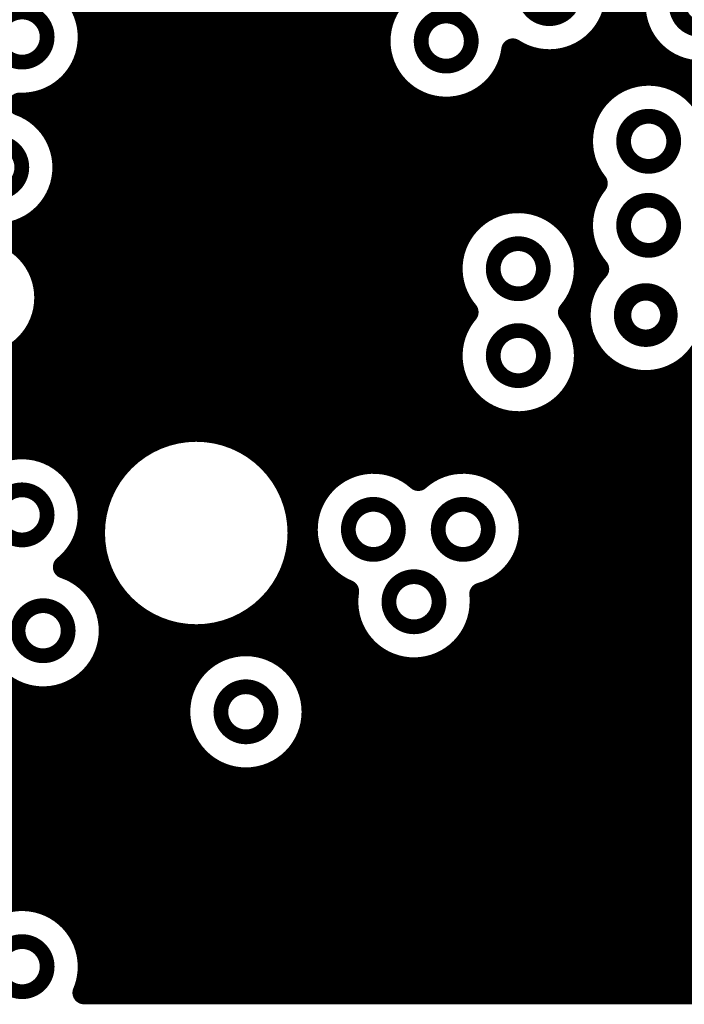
# Model space of a CAD drawing. Extents: x 33 to 97, y 17 to 119.
# Tile 20 of 40: x 87.5 to 93.33, y 64.9 to 73.53. Entities that reach past the tile are written whole.
import ezdxf

# ---------------------------------------------------------------- set-up
doc = ezdxf.new("R2010")
doc.units = 0
doc.layers.add('MIDLAYER1', color=16, linetype='CONTINUOUS')

msp = doc.modelspace()

# ---------------------------------------------------------------- linework, layer by layer
at = {"layer": 'MIDLAYER1', "const_width": 0.2032}
for points in [[(90.424, 69.6244), (90.424, 94.1862)], [(88.265, 69.4763), (88.265, 88.6655)], [(88.392, 69.6484), (88.392, 88.5063)], [(88.519, 69.7602), (88.519, 88.3998)], [(88.646, 69.8374), (88.646, 88.3256)], [(88.773, 69.8891), (88.773, 88.2755)], [(88.9, 69.92), (88.9, 88.2455)], [(89.027, 69.9321), (89.027, 88.2338)], [(89.154, 69.9262), (89.154, 88.2395)], [(89.281, 69.902), (89.281, 87.9929)], [(89.408, 69.8578), (89.408, 87.7698)], [(90.297, 69.5669), (90.297, 87.7997)], [(89.535, 69.7901), (89.535, 87.665)], [(90.17, 69.4636), (90.17, 87.6814)], [(89.662, 69.6918), (89.662, 87.6069)], [(89.789, 69.5457), (89.789, 87.5814)], [(89.916, 69.278), (89.916, 87.5841)], [(90.043, 69.2497), (90.043, 87.6156)], [(92.837, 73.028), (92.837, 79.845)], [(90.551, 69.6496), (90.551, 75.2756)], [(90.678, 73.5233), (90.678, 75.1067)], [(88.138, 68.5745), (88.138, 73.9448)], [(92.71, 72.9705), (92.71, 73.5954)], [(88.0911, 73.533), (90.6812, 73.533)], [(92.6878, 73.533), (92.9017, 73.533)], [(88.1106, 73.406), (90.6537, 73.406)], [(92.6146, 73.406), (92.9459, 73.406)], [(92.583, 72.8672), (92.583, 73.3678)], [(92.964, 73.0532), (92.964, 73.3714)], [(88.1023, 73.279), (90.6543, 73.279)], [(91.821, 71.9356), (91.821, 73.248)], [(92.456, 72.6533), (92.456, 73.2613)], [(92.4828, 73.279), (93.0291, 73.279)], [(88.065, 73.152), (90.6833, 73.152)], [(90.678, 69.6469), (90.678, 73.1679)], [(91.7964, 73.152), (93.1834, 73.152)], [(91.948, 71.9329), (91.948, 73.2061)], [(92.075, 71.9017), (92.075, 73.1764)], [(92.202, 71.8366), (92.202, 73.1751)], [(92.329, 71.7203), (92.329, 73.2019)], [(93.091, 73.0505), (93.091, 73.2171)], [(93.218, 73.0193), (93.218, 73.1339)], [(88.011, 69.5182), (88.011, 73.052)], [(93.345, 72.9542), (93.345, 73.0897)], [(87.9918, 73.025), (90.7454, 73.025)], [(91.694, 71.9104), (91.694, 72.9701)], [(91.7343, 73.025), (92.8279, 73.025)], [(93.2017, 73.025), (97.2059, 73.025)], [(87.86, 72.898), (90.8565, 72.898)], [(87.884, 72.3146), (87.884, 72.9157)], [(90.805, 69.6157), (90.805, 72.9479)], [(91.6232, 72.898), (92.6138, 72.898)], [(93.4157, 72.898), (97.2059, 72.898)], [(87.757, 72.6093), (87.757, 72.8403)], [(90.932, 69.5506), (90.932, 72.8431)], [(91.44, 71.7496), (91.44, 72.7913)], [(91.567, 71.8529), (91.567, 72.8555)], [(87.5502, 72.771), (91.1091, 72.771)], [(91.059, 69.5506), (91.059, 72.7847)], [(91.186, 69.6157), (91.186, 72.7588)], [(91.313, 71.5357), (91.313, 72.7609)], [(91.3706, 72.771), (92.5105, 72.771)], [(87.7265, 72.644), (92.453, 72.644)], [(87.8186, 72.517), (92.4277, 72.517)], [(87.869, 72.39), (92.4304, 72.39)], [(92.456, 71.9167), (92.456, 72.279)], [(87.8885, 72.263), (92.4616, 72.263)], [(87.8802, 72.136), (92.5267, 72.136)], [(87.884, 69.6544), (87.884, 72.1605)], [(87.8429, 72.009), (92.496, 72.009)], [(87.757, 69.7299), (87.757, 71.8658)], [(87.7697, 71.882), (91.6214, 71.882)], [(92.1222, 71.882), (92.4456, 71.882)], [(87.638, 71.755), (91.4451, 71.755)], [(92.2985, 71.755), (92.426, 71.755)], [(87.503, 71.5594), (87.503, 71.6844)], [(87.63, 71.4232), (87.63, 71.7495)], [(87.3913, 71.628), (91.353, 71.628)], [(87.5676, 71.501), (91.3026, 71.501)], [(92.456, 71.4256), (92.456, 71.5424)], [(87.6597, 71.374), (91.283, 71.374)], [(92.4605, 71.374), (92.5449, 71.374)], [(87.7101, 71.247), (91.2913, 71.247)], [(92.456, 71.1805), (92.456, 71.2715)], [(91.313, 70.7737), (91.313, 71.1614)], [(87.7296, 71.12), (91.3286, 71.12)], [(87.7213, 70.993), (91.4019, 70.993)], [(87.684, 70.866), (91.353, 70.866)], [(87.6108, 70.739), (91.3026, 70.739)], [(87.63, 69.7689), (87.63, 70.766)], [(87.503, 69.7786), (87.503, 70.6297)], [(87.479, 70.612), (91.283, 70.612)], [(79.4622, 70.485), (91.2913, 70.485)], [(92.4522, 70.485), (92.6256, 70.485)], [(92.456, 64.9985), (92.456, 70.5095)], [(92.583, 64.9985), (92.583, 70.5225)], [(93.345, 64.9985), (93.345, 70.4787)], [(93.3531, 70.485), (97.2058, 70.485)], [(91.313, 69.6469), (91.313, 70.3994)], [(92.71, 64.9985), (92.71, 70.4291)], [(92.837, 64.9985), (92.837, 70.3782)], [(93.218, 64.9985), (93.218, 70.4045)], [(79.4159, 70.358), (91.3286, 70.358)], [(92.4149, 70.358), (92.9821, 70.358)], [(92.964, 64.9985), (92.964, 70.3585)], [(92.9967, 70.358), (97.2058, 70.358)], [(93.091, 64.9985), (93.091, 70.3669)], [(84.363, 70.231), (91.4019, 70.231)], [(92.329, 64.9985), (92.329, 70.2148)], [(92.3417, 70.231), (97.2058, 70.231)], [(91.44, 69.6496), (91.44, 70.1855)], [(84.5444, 70.104), (91.5336, 70.104)], [(91.567, 69.6244), (91.567, 70.0822)], [(91.694, 69.5669), (91.694, 70.0247)], [(92.075, 64.9985), (92.075, 70.0334)], [(92.202, 64.9985), (92.202, 70.0985)], [(92.21, 70.104), (97.2058, 70.104)], [(84.6378, 69.977), (97.2058, 69.977)], [(91.821, 69.4635), (91.821, 69.9995)], [(91.948, 69.2496), (91.948, 70.0022)], [(84.6887, 69.85), (88.6724, 69.85)], [(89.4254, 69.85), (97.2058, 69.85)], [(87.7723, 69.723), (88.4712, 69.723)], [(89.6266, 69.723), (97.2058, 69.723)], [(87.9486, 69.596), (88.3464, 69.596)], [(89.7513, 69.596), (90.3514, 69.596)], [(90.8522, 69.596), (91.1388, 69.596)], [(91.6396, 69.596), (97.2058, 69.596)], [(88.0407, 69.469), (88.2609, 69.469)], [(89.8369, 69.469), (90.1751, 69.469)], [(91.8159, 69.469), (97.2058, 69.469)], [(88.0911, 69.342), (88.2026, 69.342)], [(89.8951, 69.342), (90.083, 69.342)], [(91.908, 69.342), (97.2058, 69.342)], [(89.9315, 69.215), (90.0326, 69.215)], [(91.9584, 69.215), (97.2058, 69.215)], [(91.9779, 69.088), (97.2058, 69.088)], [(88.065, 68.961), (88.1498, 68.961)], [(91.9696, 68.961), (97.2058, 68.961)], [(87.9918, 68.834), (88.1688, 68.834)], [(88.011, 68.6779), (88.011, 68.861)], [(89.9289, 68.834), (90.0586, 68.834)], [(90.043, 67.6494), (90.043, 68.8754)], [(91.9323, 68.834), (97.2058, 68.834)], [(91.948, 64.9985), (91.948, 68.8755)], [(89.916, 67.8633), (89.916, 68.7832)], [(87.9566, 68.707), (88.2072, 68.707)], [(89.8905, 68.707), (90.1319, 68.707)], [(90.17, 64.9985), (90.17, 68.6615)], [(91.821, 64.9985), (91.821, 68.6616)], [(91.8591, 68.707), (97.2058, 68.707)], [(88.1329, 68.58), (88.2678, 68.58)], [(88.265, 68.3606), (88.265, 68.5849)], [(89.8299, 68.58), (90.2636, 68.58)], [(90.297, 64.9985), (90.297, 68.5582)], [(91.694, 64.9985), (91.694, 68.5582)], [(91.7274, 68.58), (97.2058, 68.58)], [(89.789, 67.9667), (89.789, 68.5155)], [(91.567, 64.9985), (91.567, 68.5007)], [(88.225, 68.453), (88.3564, 68.453)], [(88.392, 64.9985), (88.392, 68.4129)], [(89.7413, 68.453), (90.3686, 68.453)], [(91.5461, 68.453), (97.2058, 68.453)], [(88.2754, 68.326), (88.4862, 68.326)], [(88.519, 64.9985), (88.519, 68.301)], [(89.6116, 68.326), (90.3769, 68.326)], [(89.662, 68.0242), (89.662, 68.3694)], [(91.5378, 68.326), (97.2058, 68.326)], [(88.646, 64.9985), (88.646, 68.2239)], [(89.535, 68.0494), (89.535, 68.2712)], [(88.2949, 68.199), (88.7003, 68.199)], [(88.773, 64.9985), (88.773, 68.1721)], [(88.9, 67.5397), (88.9, 68.1413)], [(89.027, 67.8342), (89.027, 68.1292)], [(89.154, 67.9504), (89.154, 68.1351)], [(89.281, 68.0155), (89.281, 68.1593)], [(89.3974, 68.199), (90.4142, 68.199)], [(89.408, 68.0467), (89.408, 68.2035)], [(90.424, 64.9985), (90.424, 68.177)], [(91.5005, 68.199), (97.2058, 68.199)], [(88.2866, 68.072), (90.4875, 68.072)], [(91.4273, 68.072), (97.2058, 68.072)], [(91.44, 64.9985), (91.44, 68.0894)], [(88.265, 64.9985), (88.265, 67.9865)], [(90.551, 64.9985), (90.551, 68.0008)], [(91.313, 64.9985), (91.313, 67.9577)], [(88.2493, 67.945), (89.1461, 67.945)], [(89.8223, 67.945), (90.6192, 67.945)], [(90.678, 64.9985), (90.678, 67.9087)], [(91.186, 64.9985), (91.186, 67.8844)], [(91.2956, 67.945), (97.2058, 67.945)], [(88.1761, 67.818), (89.0143, 67.818)], [(89.954, 67.818), (97.2058, 67.818)], [(90.805, 64.9985), (90.805, 67.8583)], [(90.932, 64.9985), (90.932, 67.8388)], [(91.059, 64.9985), (91.059, 67.8471)], [(88.138, 64.9985), (88.138, 67.7726)], [(87.503, 65.8162), (87.503, 67.6204)], [(87.884, 65.692), (87.884, 67.6117)], [(88.011, 65.5558), (88.011, 67.6692)], [(88.0444, 67.691), (88.9411, 67.691)], [(90.0273, 67.691), (97.2058, 67.691)], [(78.6689, 67.564), (88.9037, 67.564)], [(87.63, 65.8064), (87.63, 67.5892)], [(87.757, 65.7675), (87.757, 67.5865)], [(90.0646, 67.564), (97.2058, 67.564)], [(78.7198, 67.437), (88.8954, 67.437)], [(90.0729, 67.437), (97.2058, 67.437)], [(88.9, 64.9985), (88.9, 67.385)], [(78.7394, 67.31), (88.9149, 67.31)], [(90.043, 64.9985), (90.043, 67.2753)], [(90.0534, 67.31), (97.2058, 67.31)], [(84.1324, 67.183), (88.9653, 67.183)], [(90.003, 67.183), (97.2058, 67.183)], [(89.027, 64.9985), (89.027, 67.0906)], [(84.3494, 67.056), (89.0574, 67.056)], [(89.9109, 67.056), (97.2058, 67.056)], [(89.916, 64.9985), (89.916, 67.0614)], [(84.4498, 66.929), (89.2336, 66.929)], [(89.154, 64.9985), (89.154, 66.9743)], [(89.7347, 66.929), (97.2058, 66.929)], [(89.789, 64.9985), (89.789, 66.958)], [(89.281, 64.9985), (89.281, 66.9092)], [(89.408, 64.9985), (89.408, 66.878)], [(89.535, 64.9985), (89.535, 66.8753)], [(89.662, 64.9985), (89.662, 66.9005)], [(84.5035, 66.802), (97.2058, 66.802)], [(84.5241, 66.675), (97.2058, 66.675)], [(84.5153, 66.548), (97.2058, 66.548)], [(84.4758, 66.421), (97.2058, 66.421)], [(84.3969, 66.294), (97.2058, 66.294)], [(84.2476, 66.167), (97.2058, 66.167)], [(83.9257, 66.04), (97.2058, 66.04)], [(84.0374, 65.913), (97.2058, 65.913)], [(87.7089, 65.786), (97.2058, 65.786)], [(87.9228, 65.659), (97.2058, 65.659)], [(88.0262, 65.532), (97.2058, 65.532)], [(88.0837, 65.405), (97.2058, 65.405)], [(88.1089, 65.278), (97.2058, 65.278)], [(88.1062, 65.151), (97.2058, 65.151)], [(88.075, 65.024), (97.2058, 65.024)], [(88.065, 64.9985), (97.2058, 64.9985)]]:
    msp.add_lwpolyline(points, dxfattribs=at)
at = {"layer": 'MIDLAYER1'}
for points, const_width in [([(94.0562, 73.66, 1), (92.8878, 73.66, 1)], 0.2032), ([(91.9249, 73.7616, 1), (92.3644, 73.7616, 1)], 0.1295), ([(93.2688, 73.66, 1), (93.6752, 73.66, 1)], 0.1524), ([(92.6592, 73.5954, 1), (92.7608, 73.5954, 1)], 0.1016), ([(87.3021, 73.3806, 1), (87.7416, 73.3806, 1)], 0.1295), ([(88.0403, 73.533, 1), (88.1419, 73.533, 1)], 0.1016), ([(90.6272, 73.5233, 1), (90.7288, 73.5233, 1)], 0.1016), ([(90.6304, 73.533, 1), (90.732, 73.533, 1)], 0.1016), ([(91.0201, 73.3456, 1), (91.4596, 73.3456, 1)], 0.1295), ([(92.637, 73.533, 1), (92.7386, 73.533, 1)], 0.1016), ([(92.8509, 73.533, 1), (92.9525, 73.533, 1)], 0.1016), ([(88.0598, 73.406, 1), (88.1614, 73.406, 1)], 0.1016), ([(90.6029, 73.406, 1), (90.7045, 73.406, 1)], 0.1016), ([(92.5638, 73.406, 1), (92.6654, 73.406, 1)], 0.1016), ([(92.8951, 73.406, 1), (92.9967, 73.406, 1)], 0.1016), ([(88.0603, 73.3806, 1), (88.1619, 73.3806, 1)], 0.1016), ([(88.0603, 73.3806, 1), (88.1619, 73.3806, 1)], 0.1016), ([(92.5322, 73.3678, 1), (92.6338, 73.3678, 1)], 0.1016), ([(92.9132, 73.3714, 1), (93.0148, 73.3714, 1)], 0.1016), ([(88.0515, 73.279, 1), (88.1531, 73.279, 1)], 0.1016), ([(90.6035, 73.279, 1), (90.7051, 73.279, 1)], 0.1016), ([(91.7702, 73.248, 1), (91.8718, 73.248, 1)], 0.1016), ([(91.7731, 73.2672, 1), (91.8747, 73.2672, 1)], 0.1016), ([(91.7731, 73.2672, 1), (91.8747, 73.2672, 1)], 0.1016), ([(92.4052, 73.2613, 1), (92.5068, 73.2613, 1)], 0.1016), ([(92.432, 73.279, 1), (92.5336, 73.279, 1)], 0.1016), ([(92.9783, 73.279, 1), (93.0799, 73.279, 1)], 0.1016), ([(88.0142, 73.152, 1), (88.1158, 73.152, 1)], 0.1016), ([(90.6272, 73.1679, 1), (90.7288, 73.1679, 1)], 0.1016), ([(90.6325, 73.152, 1), (90.7341, 73.152, 1)], 0.1016), ([(91.7456, 73.152, 1), (91.8472, 73.152, 1)], 0.1016), ([(91.8972, 73.2061, 1), (91.9988, 73.2061, 1)], 0.1016), ([(92.0242, 73.1764, 1), (92.1258, 73.1764, 1)], 0.1016), ([(92.1512, 73.1751, 1), (92.2528, 73.1751, 1)], 0.1016), ([(92.2782, 73.2019, 1), (92.3798, 73.2019, 1)], 0.1016), ([(93.0402, 73.2171, 1), (93.1418, 73.2171, 1)], 0.1016), ([(93.1326, 73.152, 1), (93.2342, 73.152, 1)], 0.1016), ([(93.1672, 73.1339, 1), (93.2688, 73.1339, 1)], 0.1016), ([(87.9602, 73.052, 1), (88.0618, 73.052, 1)], 0.1016), ([(92.9132, 73.0532, 1), (93.0148, 73.0532, 1)], 0.1016), ([(93.0402, 73.0505, 1), (93.1418, 73.0505, 1)], 0.1016), ([(93.2942, 73.0897, 1), (93.3958, 73.0897, 1)], 0.1016), ([(87.941, 73.025, 1), (88.0426, 73.025, 1)], 0.1016), ([(90.6946, 73.025, 1), (90.7962, 73.025, 1)], 0.1016), ([(91.6432, 72.9701, 1), (91.7448, 72.9701, 1)], 0.1016), ([(91.6835, 73.025, 1), (91.7851, 73.025, 1)], 0.1016), ([(92.6592, 72.9705, 1), (92.7608, 72.9705, 1)], 0.1016), ([(92.7771, 73.025, 1), (92.8787, 73.025, 1)], 0.1016), ([(92.7862, 73.028, 1), (92.8878, 73.028, 1)], 0.1016), ([(93.1509, 73.025, 1), (93.2525, 73.025, 1)], 0.1016), ([(93.1672, 73.0193, 1), (93.2688, 73.0193, 1)], 0.1016), ([(87.8092, 72.898, 1), (87.9108, 72.898, 1)], 0.1016), ([(87.8332, 72.9157, 1), (87.9348, 72.9157, 1)], 0.1016), ([(90.7542, 72.9479, 1), (90.8558, 72.9479, 1)], 0.1016), ([(90.8057, 72.898, 1), (90.9073, 72.898, 1)], 0.1016), ([(91.5724, 72.898, 1), (91.674, 72.898, 1)], 0.1016), ([(92.563, 72.898, 1), (92.6646, 72.898, 1)], 0.1016), ([(93.2942, 72.9542, 1), (93.3958, 72.9542, 1)], 0.1016), ([(93.3649, 72.898, 1), (93.4665, 72.898, 1)], 0.1016), ([(87.4494, 72.7917, 1), (87.551, 72.7917, 1)], 0.1016), ([(87.4494, 72.7917, 1), (87.551, 72.7917, 1)], 0.1016), ([(87.7062, 72.8403, 1), (87.8078, 72.8403, 1)], 0.1016), ([(90.8812, 72.8431, 1), (90.9828, 72.8431, 1)], 0.1016), ([(91.3892, 72.7913, 1), (91.4908, 72.7913, 1)], 0.1016), ([(91.5162, 72.8555, 1), (91.6178, 72.8555, 1)], 0.1016), ([(92.5322, 72.8672, 1), (92.6338, 72.8672, 1)], 0.1016), ([(87.4994, 72.771, 1), (87.601, 72.771, 1)], 0.1016), ([(91.0082, 72.7847, 1), (91.1098, 72.7847, 1)], 0.1016), ([(91.0583, 72.771, 1), (91.1599, 72.771, 1)], 0.1016), ([(91.1352, 72.7588, 1), (91.2368, 72.7588, 1)], 0.1016), ([(91.2622, 72.7609, 1), (91.3638, 72.7609, 1)], 0.1016), ([(91.3198, 72.771, 1), (91.4214, 72.771, 1)], 0.1016), ([(92.4597, 72.771, 1), (92.5613, 72.771, 1)], 0.1016), ([(87.6757, 72.644, 1), (87.7773, 72.644, 1)], 0.1016), ([(92.4022, 72.644, 1), (92.5038, 72.644, 1)], 0.1016), ([(92.4052, 72.6533, 1), (92.5068, 72.6533, 1)], 0.1016), ([(92.7951, 72.4662, 1), (93.2345, 72.4662, 1)], 0.1295), ([(87.7062, 72.6093, 1), (87.8078, 72.6093, 1)], 0.1016), ([(87.7678, 72.517, 1), (87.8694, 72.517, 1)], 0.1016), ([(92.3769, 72.517, 1), (92.4785, 72.517, 1)], 0.1016), ([(87.0801, 72.2376, 1), (87.5195, 72.2376, 1)], 0.1295), ([(87.8182, 72.39, 1), (87.9198, 72.39, 1)], 0.1016), ([(92.3796, 72.39, 1), (92.4812, 72.39, 1)], 0.1016), ([(87.8332, 72.3146, 1), (87.9348, 72.3146, 1)], 0.1016), ([(92.4052, 72.279, 1), (92.5068, 72.279, 1)], 0.1016), ([(87.8377, 72.263, 1), (87.9393, 72.263, 1)], 0.1016), ([(87.8383, 72.2376, 1), (87.9399, 72.2376, 1)], 0.1016), ([(87.8383, 72.2376, 1), (87.9399, 72.2376, 1)], 0.1016), ([(92.4108, 72.263, 1), (92.5124, 72.263, 1)], 0.1016), ([(87.8294, 72.136, 1), (87.931, 72.136, 1)], 0.1016), ([(87.8332, 72.1605, 1), (87.9348, 72.1605, 1)], 0.1016), ([(92.4759, 72.136, 1), (92.5775, 72.136, 1)], 0.1016), ([(92.504, 72.0979, 1), (92.6056, 72.0979, 1)], 0.1016), ([(92.504, 72.0979, 1), (92.6056, 72.0979, 1)], 0.1016), ([(87.7921, 72.009, 1), (87.8937, 72.009, 1)], 0.1016), ([(91.7702, 71.9356, 1), (91.8718, 71.9356, 1)], 0.1016), ([(91.8972, 71.9329, 1), (91.9988, 71.9329, 1)], 0.1016), ([(92.4452, 72.009, 1), (92.5468, 72.009, 1)], 0.1016), ([(87.7062, 71.8658, 1), (87.8078, 71.8658, 1)], 0.1016), ([(87.7189, 71.882, 1), (87.8205, 71.882, 1)], 0.1016), ([(91.5162, 71.8529, 1), (91.6178, 71.8529, 1)], 0.1016), ([(91.5706, 71.882, 1), (91.6722, 71.882, 1)], 0.1016), ([(91.6432, 71.9104, 1), (91.7448, 71.9104, 1)], 0.1016), ([(92.0242, 71.9017, 1), (92.1258, 71.9017, 1)], 0.1016), ([(92.0714, 71.882, 1), (92.173, 71.882, 1)], 0.1016), ([(92.3948, 71.882, 1), (92.4964, 71.882, 1)], 0.1016), ([(92.4052, 71.9167, 1), (92.5068, 71.9167, 1)], 0.1016), ([(92.7951, 71.7296, 1), (93.2345, 71.7296, 1)], 0.1295), ([(87.5872, 71.755, 1), (87.6888, 71.755, 1)], 0.1016), ([(91.3943, 71.755, 1), (91.4959, 71.755, 1)], 0.1016), ([(92.1512, 71.8366, 1), (92.2528, 71.8366, 1)], 0.1016), ([(92.2477, 71.755, 1), (92.3493, 71.755, 1)], 0.1016), ([(92.3752, 71.755, 1), (92.4768, 71.755, 1)], 0.1016), ([(87.4522, 71.6844, 1), (87.5538, 71.6844, 1)], 0.1016), ([(87.5792, 71.7495, 1), (87.6808, 71.7495, 1)], 0.1016), ([(91.3892, 71.7496, 1), (91.4908, 71.7496, 1)], 0.1016), ([(92.2782, 71.7203, 1), (92.3798, 71.7203, 1)], 0.1016), ([(91.3022, 71.628, 1), (91.4038, 71.628, 1)], 0.1016), ([(87.4522, 71.5594, 1), (87.5538, 71.5594, 1)], 0.1016), ([(87.5168, 71.501, 1), (87.6184, 71.501, 1)], 0.1016), ([(91.2518, 71.501, 1), (91.3534, 71.501, 1)], 0.1016), ([(91.2622, 71.5357, 1), (91.3638, 71.5357, 1)], 0.1016), ([(91.6521, 71.3486, 1), (92.0915, 71.3486, 1)], 0.1295), ([(92.4052, 71.5424, 1), (92.5068, 71.5424, 1)], 0.1016), ([(87.5792, 71.4232, 1), (87.6808, 71.4232, 1)], 0.1016), ([(92.4052, 71.4256, 1), (92.5068, 71.4256, 1)], 0.1016), ([(87.6089, 71.374, 1), (87.7105, 71.374, 1)], 0.1016), ([(91.2322, 71.374, 1), (91.3338, 71.374, 1)], 0.1016), ([(92.4097, 71.374, 1), (92.5113, 71.374, 1)], 0.1016), ([(92.4103, 71.3486, 1), (92.5119, 71.3486, 1)], 0.1016), ([(92.4103, 71.3486, 1), (92.5119, 71.3486, 1)], 0.1016), ([(92.4941, 71.374, 1), (92.5957, 71.374, 1)], 0.1016), ([(92.5165, 71.3461, 1), (92.6181, 71.3461, 1)], 0.1016), ([(92.5165, 71.3461, 1), (92.6181, 71.3461, 1)], 0.1016), ([(87.6593, 71.247, 1), (87.7609, 71.247, 1)], 0.1016), ([(91.2405, 71.247, 1), (91.3421, 71.247, 1)], 0.1016), ([(92.4052, 71.2715, 1), (92.5068, 71.2715, 1)], 0.1016), ([(91.2622, 71.1614, 1), (91.3638, 71.1614, 1)], 0.1016), ([(92.4052, 71.1805, 1), (92.5068, 71.1805, 1)], 0.1016), ([(87.6788, 71.12, 1), (87.7804, 71.12, 1)], 0.1016), ([(87.6793, 71.0946, 1), (87.7809, 71.0946, 1)], 0.1016), ([(87.6793, 71.0946, 1), (87.7809, 71.0946, 1)], 0.1016), ([(91.2778, 71.12, 1), (91.3794, 71.12, 1)], 0.1016), ([(92.7862, 70.9422, 1), (93.1926, 70.9422, 1)], 0.1524), ([(87.6705, 70.993, 1), (87.7721, 70.993, 1)], 0.1016), ([(91.3511, 70.993, 1), (91.4527, 70.993, 1)], 0.1016), ([(91.3714, 70.9676, 1), (91.473, 70.9676, 1)], 0.1016), ([(91.3714, 70.9676, 1), (91.473, 70.9676, 1)], 0.1016), ([(92.2705, 70.9676, 1), (92.3721, 70.9676, 1)], 0.1016), ([(92.2705, 70.9676, 1), (92.3721, 70.9676, 1)], 0.1016), ([(87.6332, 70.866, 1), (87.7348, 70.866, 1)], 0.1016), ([(91.3022, 70.866, 1), (91.4038, 70.866, 1)], 0.1016), ([(87.56, 70.739, 1), (87.6616, 70.739, 1)], 0.1016), ([(87.5792, 70.766, 1), (87.6808, 70.766, 1)], 0.1016), ([(91.2518, 70.739, 1), (91.3534, 70.739, 1)], 0.1016), ([(91.2622, 70.7737, 1), (91.3638, 70.7737, 1)], 0.1016), ([(91.6521, 70.5866, 1), (92.0915, 70.5866, 1)], 0.1295), ([(92.3762, 70.7841, 1), (92.4778, 70.7841, 1)], 0.1016), ([(92.3762, 70.7841, 1), (92.4778, 70.7841, 1)], 0.1016), ([(92.3882, 70.7462, 1), (92.4898, 70.7462, 1)], 0.1016), ([(92.3882, 70.7462, 1), (92.4898, 70.7462, 1)], 0.1016), ([(87.4522, 70.6297, 1), (87.5538, 70.6297, 1)], 0.1016), ([(87.4282, 70.612, 1), (87.5298, 70.612, 1)], 0.1016), ([(91.2322, 70.612, 1), (91.3338, 70.612, 1)], 0.1016), ([(92.4103, 70.5866, 1), (92.5119, 70.5866, 1)], 0.1016), ([(92.4103, 70.5866, 1), (92.5119, 70.5866, 1)], 0.1016), ([(91.2405, 70.485, 1), (91.3421, 70.485, 1)], 0.1016), ([(92.4014, 70.485, 1), (92.503, 70.485, 1)], 0.1016), ([(92.4052, 70.5095, 1), (92.5068, 70.5095, 1)], 0.1016), ([(92.5322, 70.5225, 1), (92.6338, 70.5225, 1)], 0.1016), ([(92.5748, 70.485, 1), (92.6764, 70.485, 1)], 0.1016), ([(93.2942, 70.4787, 1), (93.3958, 70.4787, 1)], 0.1016), ([(93.3023, 70.485, 1), (93.4039, 70.485, 1)], 0.1016), ([(91.2622, 70.3994, 1), (91.3638, 70.3994, 1)], 0.1016), ([(92.6592, 70.4291, 1), (92.7608, 70.4291, 1)], 0.1016), ([(92.7862, 70.3782, 1), (92.8878, 70.3782, 1)], 0.1016), ([(93.1672, 70.4045, 1), (93.2688, 70.4045, 1)], 0.1016), ([(91.2778, 70.358, 1), (91.3794, 70.358, 1)], 0.1016), ([(92.3641, 70.358, 1), (92.4657, 70.358, 1)], 0.1016), ([(92.9132, 70.3585, 1), (93.0148, 70.3585, 1)], 0.1016), ([(92.9313, 70.358, 1), (93.0329, 70.358, 1)], 0.1016), ([(92.9459, 70.358, 1), (93.0475, 70.358, 1)], 0.1016), ([(93.0402, 70.3669, 1), (93.1418, 70.3669, 1)], 0.1016), ([(91.3511, 70.231, 1), (91.4527, 70.231, 1)], 0.1016), ([(92.2782, 70.2148, 1), (92.3798, 70.2148, 1)], 0.1016), ([(92.2909, 70.231, 1), (92.3925, 70.231, 1)], 0.1016), ([(91.3892, 70.1855, 1), (91.4908, 70.1855, 1)], 0.1016), ([(91.4828, 70.104, 1), (91.5844, 70.104, 1)], 0.1016), ([(91.5162, 70.0822, 1), (91.6178, 70.0822, 1)], 0.1016), ([(91.6432, 70.0247, 1), (91.7448, 70.0247, 1)], 0.1016), ([(92.0242, 70.0334, 1), (92.1258, 70.0334, 1)], 0.1016), ([(92.1512, 70.0985, 1), (92.2528, 70.0985, 1)], 0.1016), ([(92.1592, 70.104, 1), (92.2608, 70.104, 1)], 0.1016), ([(91.7702, 69.9995, 1), (91.8718, 69.9995, 1)], 0.1016), ([(91.8972, 70.0022, 1), (91.9988, 70.0022, 1)], 0.1016), ([(89.9506, 69.0306, 1), (88.1471, 69.0306, 1)], 0.2032), ([(88.7222, 69.8891, 1), (88.8238, 69.8891, 1)], 0.1016), ([(88.8492, 69.92, 1), (88.9508, 69.92, 1)], 0.1016), ([(88.9762, 69.9321, 1), (89.0778, 69.9321, 1)], 0.1016), ([(89.1032, 69.9262, 1), (89.2048, 69.9262, 1)], 0.1016), ([(89.2302, 69.902, 1), (89.3318, 69.902, 1)], 0.1016), ([(89.3572, 69.8578, 1), (89.4588, 69.8578, 1)], 0.1016), ([(87.4522, 69.7786, 1), (87.5538, 69.7786, 1)], 0.1016), ([(87.5792, 69.7689, 1), (87.6808, 69.7689, 1)], 0.1016), ([(88.5952, 69.8374, 1), (88.6968, 69.8374, 1)], 0.1016), ([(88.6216, 69.85, 1), (88.7232, 69.85, 1)], 0.1016), ([(89.3746, 69.85, 1), (89.4762, 69.85, 1)], 0.1016), ([(89.4842, 69.7901, 1), (89.5858, 69.7901, 1)], 0.1016), ([(87.7062, 69.7299, 1), (87.8078, 69.7299, 1)], 0.1016), ([(87.7215, 69.723, 1), (87.8231, 69.723, 1)], 0.1016), ([(88.4204, 69.723, 1), (88.522, 69.723, 1)], 0.1016), ([(88.4682, 69.7602, 1), (88.5698, 69.7602, 1)], 0.1016), ([(89.5758, 69.723, 1), (89.6774, 69.723, 1)], 0.1016), ([(89.6112, 69.6918, 1), (89.7128, 69.6918, 1)], 0.1016), ([(87.8332, 69.6544, 1), (87.9348, 69.6544, 1)], 0.1016), ([(87.8978, 69.596, 1), (87.9994, 69.596, 1)], 0.1016), ([(88.2956, 69.596, 1), (88.3972, 69.596, 1)], 0.1016), ([(88.3412, 69.6484, 1), (88.4428, 69.6484, 1)], 0.1016), ([(89.7005, 69.596, 1), (89.8021, 69.596, 1)], 0.1016), ([(90.3006, 69.596, 1), (90.4022, 69.596, 1)], 0.1016), ([(90.3732, 69.6244, 1), (90.4748, 69.6244, 1)], 0.1016), ([(90.5002, 69.6496, 1), (90.6018, 69.6496, 1)], 0.1016), ([(90.6272, 69.6469, 1), (90.7288, 69.6469, 1)], 0.1016), ([(90.7542, 69.6157, 1), (90.8558, 69.6157, 1)], 0.1016), ([(90.8014, 69.596, 1), (90.903, 69.596, 1)], 0.1016), ([(91.088, 69.596, 1), (91.1896, 69.596, 1)], 0.1016), ([(91.1352, 69.6157, 1), (91.2368, 69.6157, 1)], 0.1016), ([(91.2622, 69.6469, 1), (91.3638, 69.6469, 1)], 0.1016), ([(91.3892, 69.6496, 1), (91.4908, 69.6496, 1)], 0.1016), ([(91.5162, 69.6244, 1), (91.6178, 69.6244, 1)], 0.1016), ([(91.5888, 69.596, 1), (91.6904, 69.596, 1)], 0.1016), ([(87.9602, 69.5182, 1), (88.0618, 69.5182, 1)], 0.1016), ([(89.7382, 69.5457, 1), (89.8398, 69.5457, 1)], 0.1016), ([(90.2462, 69.5669, 1), (90.3478, 69.5669, 1)], 0.1016), ([(90.8812, 69.5506, 1), (90.9828, 69.5506, 1)], 0.1016), ([(91.0082, 69.5506, 1), (91.1098, 69.5506, 1)], 0.1016), ([(91.6432, 69.5669, 1), (91.7448, 69.5669, 1)], 0.1016), ([(87.9899, 69.469, 1), (88.0915, 69.469, 1)], 0.1016), ([(88.2101, 69.469, 1), (88.3117, 69.469, 1)], 0.1016), ([(88.2142, 69.4763, 1), (88.3158, 69.4763, 1)], 0.1016), ([(89.7861, 69.469, 1), (89.8877, 69.469, 1)], 0.1016), ([(90.1192, 69.4636, 1), (90.2208, 69.4636, 1)], 0.1016), ([(90.1243, 69.469, 1), (90.2259, 69.469, 1)], 0.1016), ([(90.9447, 69.501, 1), (91.0463, 69.501, 1)], 0.1016), ([(90.9447, 69.501, 1), (91.0463, 69.501, 1)], 0.1016), ([(91.7651, 69.469, 1), (91.8667, 69.469, 1)], 0.1016), ([(91.7702, 69.4635, 1), (91.8718, 69.4635, 1)], 0.1016), ([(87.3021, 69.1896, 1), (87.7416, 69.1896, 1)], 0.1295), ([(88.0403, 69.342, 1), (88.1419, 69.342, 1)], 0.1016), ([(88.1518, 69.342, 1), (88.2534, 69.342, 1)], 0.1016), ([(89.8443, 69.342, 1), (89.9459, 69.342, 1)], 0.1016), ([(90.0322, 69.342, 1), (90.1338, 69.342, 1)], 0.1016), ([(91.8572, 69.342, 1), (91.9588, 69.342, 1)], 0.1016), ([(89.8652, 69.278, 1), (89.9668, 69.278, 1)], 0.1016), ([(89.9922, 69.2497, 1), (90.0938, 69.2497, 1)], 0.1016), ([(91.8972, 69.2496, 1), (91.9988, 69.2496, 1)], 0.1016), ([(93.2268, 67.3636, 1), (96.7268, 67.3636, 1)], 0.5), ([(88.0603, 69.1896, 1), (88.1619, 69.1896, 1)], 0.1016), ([(88.0603, 69.1896, 1), (88.1619, 69.1896, 1)], 0.1016), ([(89.8807, 69.215, 1), (89.9823, 69.215, 1)], 0.1016), ([(89.9818, 69.215, 1), (90.0834, 69.215, 1)], 0.1016), ([(90.3821, 69.0626, 1), (90.8215, 69.0626, 1)], 0.1295), ([(91.1695, 69.0626, 1), (91.6089, 69.0626, 1)], 0.1295), ([(91.9076, 69.215, 1), (92.0092, 69.215, 1)], 0.1016), ([(91.9271, 69.088, 1), (92.0287, 69.088, 1)], 0.1016), ([(88.0963, 69.0306, 1), (88.1979, 69.0306, 1)], 0.1016), ([(89.8998, 69.0306, 1), (90.0014, 69.0306, 1)], 0.1016), ([(91.9277, 69.0626, 1), (92.0293, 69.0626, 1)], 0.1016), ([(91.9277, 69.0626, 1), (92.0293, 69.0626, 1)], 0.1016), ([(88.0142, 68.961, 1), (88.1158, 68.961, 1)], 0.1016), ([(88.099, 68.961, 1), (88.2006, 68.961, 1)], 0.1016), ([(91.9188, 68.961, 1), (92.0204, 68.961, 1)], 0.1016), ([(87.941, 68.834, 1), (88.0426, 68.834, 1)], 0.1016), ([(87.9602, 68.861, 1), (88.0618, 68.861, 1)], 0.1016), ([(88.118, 68.834, 1), (88.2196, 68.834, 1)], 0.1016), ([(89.8781, 68.834, 1), (89.9797, 68.834, 1)], 0.1016), ([(89.9922, 68.8754, 1), (90.0938, 68.8754, 1)], 0.1016), ([(90.0078, 68.834, 1), (90.1094, 68.834, 1)], 0.1016), ([(91.8815, 68.834, 1), (91.9831, 68.834, 1)], 0.1016), ([(91.8972, 68.8755, 1), (91.9988, 68.8755, 1)], 0.1016), ([(87.8427, 68.7323, 1), (87.9443, 68.7323, 1)], 0.1016), ([(87.8427, 68.7323, 1), (87.9443, 68.7323, 1)], 0.1016), ([(89.8652, 68.7832, 1), (89.9668, 68.7832, 1)], 0.1016), ([(87.9058, 68.707, 1), (88.0074, 68.707, 1)], 0.1016), ([(87.9602, 68.6779, 1), (88.0618, 68.6779, 1)], 0.1016), ([(88.1564, 68.707, 1), (88.258, 68.707, 1)], 0.1016), ([(89.8397, 68.707, 1), (89.9413, 68.707, 1)], 0.1016), ([(90.0811, 68.707, 1), (90.1827, 68.707, 1)], 0.1016), ([(90.1192, 68.6615, 1), (90.2208, 68.6615, 1)], 0.1016), ([(91.7702, 68.6616, 1), (91.8718, 68.6616, 1)], 0.1016), ([(91.8083, 68.707, 1), (91.9099, 68.707, 1)], 0.1016), ([(88.0821, 68.58, 1), (88.1837, 68.58, 1)], 0.1016), ([(88.0872, 68.5745, 1), (88.1888, 68.5745, 1)], 0.1016), ([(88.2142, 68.5849, 1), (88.3158, 68.5849, 1)], 0.1016), ([(88.217, 68.58, 1), (88.3186, 68.58, 1)], 0.1016), ([(89.7791, 68.58, 1), (89.8807, 68.58, 1)], 0.1016), ([(90.2128, 68.58, 1), (90.3144, 68.58, 1)], 0.1016), ([(90.2462, 68.5582, 1), (90.3478, 68.5582, 1)], 0.1016), ([(90.7377, 68.4276, 1), (91.1771, 68.4276, 1)], 0.1295), ([(91.6432, 68.5582, 1), (91.7448, 68.5582, 1)], 0.1016), ([(91.6766, 68.58, 1), (91.7782, 68.58, 1)], 0.1016), ([(89.7382, 68.5155, 1), (89.8398, 68.5155, 1)], 0.1016), ([(90.3244, 68.5186, 1), (90.426, 68.5186, 1)], 0.1016), ([(90.3244, 68.5186, 1), (90.426, 68.5186, 1)], 0.1016), ([(91.4921, 68.4937, 1), (91.5937, 68.4937, 1)], 0.1016), ([(91.5162, 68.5007, 1), (91.6178, 68.5007, 1)], 0.1016), ([(88.1742, 68.453, 1), (88.2758, 68.453, 1)], 0.1016), ([(88.3056, 68.453, 1), (88.4072, 68.453, 1)], 0.1016), ([(88.3412, 68.4129, 1), (88.4428, 68.4129, 1)], 0.1016), ([(89.6905, 68.453, 1), (89.7921, 68.453, 1)], 0.1016), ([(90.3178, 68.453, 1), (90.4194, 68.453, 1)], 0.1016), ([(91.4953, 68.453, 1), (91.5969, 68.453, 1)], 0.1016), ([(91.4959, 68.4276, 1), (91.5975, 68.4276, 1)], 0.1016), ([(87.4865, 68.1736, 1), (87.9259, 68.1736, 1)], 0.1295), ([(88.2142, 68.3606, 1), (88.3158, 68.3606, 1)], 0.1016), ([(88.2246, 68.326, 1), (88.3262, 68.326, 1)], 0.1016), ([(88.4354, 68.326, 1), (88.537, 68.326, 1)], 0.1016), ([(88.4682, 68.301, 1), (88.5698, 68.301, 1)], 0.1016), ([(89.5608, 68.326, 1), (89.6624, 68.326, 1)], 0.1016), ([(89.6112, 68.3694, 1), (89.7128, 68.3694, 1)], 0.1016), ([(90.3261, 68.326, 1), (90.4277, 68.326, 1)], 0.1016), ([(91.487, 68.326, 1), (91.5886, 68.326, 1)], 0.1016), ([(88.5952, 68.2239, 1), (88.6968, 68.2239, 1)], 0.1016), ([(89.4842, 68.2712, 1), (89.5858, 68.2712, 1)], 0.1016), ([(88.2441, 68.199, 1), (88.3457, 68.199, 1)], 0.1016), ([(88.2447, 68.1736, 1), (88.3463, 68.1736, 1)], 0.1016), ([(88.2447, 68.1736, 1), (88.3463, 68.1736, 1)], 0.1016), ([(88.6495, 68.199, 1), (88.7511, 68.199, 1)], 0.1016), ([(88.7222, 68.1721, 1), (88.8238, 68.1721, 1)], 0.1016), ([(88.8492, 68.1413, 1), (88.9508, 68.1413, 1)], 0.1016), ([(88.9762, 68.1292, 1), (89.0778, 68.1292, 1)], 0.1016), ([(89.1032, 68.1351, 1), (89.2048, 68.1351, 1)], 0.1016), ([(89.2302, 68.1593, 1), (89.3318, 68.1593, 1)], 0.1016), ([(89.3466, 68.199, 1), (89.4482, 68.199, 1)], 0.1016), ([(89.3572, 68.2035, 1), (89.4588, 68.2035, 1)], 0.1016), ([(90.3634, 68.199, 1), (90.465, 68.199, 1)], 0.1016), ([(90.3732, 68.177, 1), (90.4748, 68.177, 1)], 0.1016), ([(91.4497, 68.199, 1), (91.5513, 68.199, 1)], 0.1016), ([(88.2358, 68.072, 1), (88.3374, 68.072, 1)], 0.1016), ([(90.0735, 67.4624, 1), (88.8949, 67.4624, 1)], 0.2032), ([(89.3572, 68.0467, 1), (89.4588, 68.0467, 1)], 0.1016), ([(89.4842, 68.0494, 1), (89.5858, 68.0494, 1)], 0.1016), ([(90.4367, 68.072, 1), (90.5383, 68.072, 1)], 0.1016), ([(91.3765, 68.072, 1), (91.4781, 68.072, 1)], 0.1016), ([(91.3892, 68.0894, 1), (91.4908, 68.0894, 1)], 0.1016), ([(88.2142, 67.9865, 1), (88.3158, 67.9865, 1)], 0.1016), ([(89.2302, 68.0155, 1), (89.3318, 68.0155, 1)], 0.1016), ([(89.6112, 68.0242, 1), (89.7128, 68.0242, 1)], 0.1016), ([(89.7382, 67.9667, 1), (89.8398, 67.9667, 1)], 0.1016), ([(90.5002, 68.0008, 1), (90.6018, 68.0008, 1)], 0.1016), ([(91.2622, 67.9577, 1), (91.3638, 67.9577, 1)], 0.1016), ([(88.1985, 67.945, 1), (88.3001, 67.945, 1)], 0.1016), ([(89.0953, 67.945, 1), (89.1969, 67.945, 1)], 0.1016), ([(89.1032, 67.9504, 1), (89.2048, 67.9504, 1)], 0.1016), ([(89.7715, 67.945, 1), (89.8731, 67.945, 1)], 0.1016), ([(90.5684, 67.945, 1), (90.67, 67.945, 1)], 0.1016), ([(90.6272, 67.9087, 1), (90.7288, 67.9087, 1)], 0.1016), ([(91.1352, 67.8844, 1), (91.2368, 67.8844, 1)], 0.1016), ([(91.2448, 67.945, 1), (91.3464, 67.945, 1)], 0.1016), ([(88.1253, 67.818, 1), (88.2269, 67.818, 1)], 0.1016), ([(88.9635, 67.818, 1), (89.0651, 67.818, 1)], 0.1016), ([(88.9762, 67.8342, 1), (89.0778, 67.8342, 1)], 0.1016), ([(89.8652, 67.8633, 1), (89.9668, 67.8633, 1)], 0.1016), ([(89.9032, 67.818, 1), (90.0048, 67.818, 1)], 0.1016), ([(90.7542, 67.8583, 1), (90.8558, 67.8583, 1)], 0.1016), ([(90.8812, 67.8388, 1), (90.9828, 67.8388, 1)], 0.1016), ([(91.0082, 67.8471, 1), (91.1098, 67.8471, 1)], 0.1016), ([(88.0872, 67.7726, 1), (88.1888, 67.7726, 1)], 0.1016), ([(87.4522, 67.6204, 1), (87.5538, 67.6204, 1)], 0.1016), ([(87.8332, 67.6117, 1), (87.9348, 67.6117, 1)], 0.1016), ([(87.9602, 67.6692, 1), (88.0618, 67.6692, 1)], 0.1016), ([(87.9936, 67.691, 1), (88.0952, 67.691, 1)], 0.1016), ([(88.8903, 67.691, 1), (88.9919, 67.691, 1)], 0.1016), ([(89.2645, 67.4624, 1), (89.7039, 67.4624, 1)], 0.1295), ([(89.9765, 67.691, 1), (90.0781, 67.691, 1)], 0.1016), ([(89.9922, 67.6494, 1), (90.0938, 67.6494, 1)], 0.1016), ([(87.5792, 67.5892, 1), (87.6808, 67.5892, 1)], 0.1016), ([(87.7062, 67.5865, 1), (87.8078, 67.5865, 1)], 0.1016), ([(88.8492, 67.5397, 1), (88.9508, 67.5397, 1)], 0.1016), ([(88.8529, 67.564, 1), (88.9545, 67.564, 1)], 0.1016), ([(90.0138, 67.564, 1), (90.1154, 67.564, 1)], 0.1016), ([(88.8441, 67.4624, 1), (88.9457, 67.4624, 1)], 0.1016), ([(88.8446, 67.437, 1), (88.9462, 67.437, 1)], 0.1016), ([(90.0221, 67.437, 1), (90.1237, 67.437, 1)], 0.1016), ([(90.0227, 67.4624, 1), (90.1243, 67.4624, 1)], 0.1016), ([(88.8492, 67.385, 1), (88.9508, 67.385, 1)], 0.1016), ([(88.8641, 67.31, 1), (88.9657, 67.31, 1)], 0.1016), ([(89.9922, 67.2753, 1), (90.0938, 67.2753, 1)], 0.1016), ([(90.0026, 67.31, 1), (90.1042, 67.31, 1)], 0.1016), ([(88.9145, 67.183, 1), (89.0161, 67.183, 1)], 0.1016), ([(89.9522, 67.183, 1), (90.0538, 67.183, 1)], 0.1016), ([(88.9762, 67.0906, 1), (89.0778, 67.0906, 1)], 0.1016), ([(89.0066, 67.056, 1), (89.1082, 67.056, 1)], 0.1016), ([(89.8601, 67.056, 1), (89.9617, 67.056, 1)], 0.1016), ([(89.8652, 67.0614, 1), (89.9668, 67.0614, 1)], 0.1016), ([(89.1032, 66.9743, 1), (89.2048, 66.9743, 1)], 0.1016), ([(89.1828, 66.929, 1), (89.2844, 66.929, 1)], 0.1016), ([(89.6839, 66.929, 1), (89.7855, 66.929, 1)], 0.1016), ([(89.7382, 66.958, 1), (89.8398, 66.958, 1)], 0.1016), ([(89.2302, 66.9092, 1), (89.3318, 66.9092, 1)], 0.1016), ([(89.3572, 66.878, 1), (89.4588, 66.878, 1)], 0.1016), ([(89.4842, 66.8753, 1), (89.5858, 66.8753, 1)], 0.1016), ([(89.6112, 66.9005, 1), (89.7128, 66.9005, 1)], 0.1016), ([(87.4522, 65.8162, 1), (87.5538, 65.8162, 1)], 0.1016), ([(87.5792, 65.8064, 1), (87.6808, 65.8064, 1)], 0.1016), ([(87.6581, 65.786, 1), (87.7597, 65.786, 1)], 0.1016), ([(87.7062, 65.7675, 1), (87.8078, 65.7675, 1)], 0.1016), ([(87.8332, 65.692, 1), (87.9348, 65.692, 1)], 0.1016), ([(87.872, 65.659, 1), (87.9736, 65.659, 1)], 0.1016), ([(87.9602, 65.5558, 1), (88.0618, 65.5558, 1)], 0.1016), ([(87.9754, 65.532, 1), (88.077, 65.532, 1)], 0.1016), ([(87.3021, 65.2272, 1), (87.7416, 65.2272, 1)], 0.1295), ([(88.0329, 65.405, 1), (88.1345, 65.405, 1)], 0.1016), ([(88.1657, 65.2272, 1), (88.6052, 65.2272, 1)], 0.1295), ([(88.0581, 65.278, 1), (88.1597, 65.278, 1)], 0.1016), ([(88.0603, 65.2272, 1), (88.1619, 65.2272, 1)], 0.1016), ([(88.0603, 65.2272, 1), (88.1619, 65.2272, 1)], 0.1016), ([(88.0554, 65.151, 1), (88.157, 65.151, 1)], 0.1016), ([(88.0242, 65.024, 1), (88.1258, 65.024, 1)], 0.1016), ([(88.0142, 64.9985, 1), (88.1158, 64.9985, 1)], 0.1016), ([(88.0142, 64.9985, 1), (88.1158, 64.9985, 1)], 0.1016), ([(88.0872, 64.9985, 1), (88.1888, 64.9985, 1)], 0.1016), ([(88.2142, 64.9985, 1), (88.3158, 64.9985, 1)], 0.1016), ([(88.3412, 64.9985, 1), (88.4428, 64.9985, 1)], 0.1016), ([(88.4682, 64.9985, 1), (88.5698, 64.9985, 1)], 0.1016), ([(88.5952, 64.9985, 1), (88.6968, 64.9985, 1)], 0.1016), ([(88.7222, 64.9985, 1), (88.8238, 64.9985, 1)], 0.1016), ([(88.8492, 64.9985, 1), (88.9508, 64.9985, 1)], 0.1016), ([(88.9762, 64.9985, 1), (89.0778, 64.9985, 1)], 0.1016), ([(89.1032, 64.9985, 1), (89.2048, 64.9985, 1)], 0.1016), ([(89.2302, 64.9985, 1), (89.3318, 64.9985, 1)], 0.1016), ([(89.3572, 64.9985, 1), (89.4588, 64.9985, 1)], 0.1016), ([(89.4842, 64.9985, 1), (89.5858, 64.9985, 1)], 0.1016), ([(89.6112, 64.9985, 1), (89.7128, 64.9985, 1)], 0.1016), ([(89.7382, 64.9985, 1), (89.8398, 64.9985, 1)], 0.1016), ([(89.8652, 64.9985, 1), (89.9668, 64.9985, 1)], 0.1016), ([(89.9922, 64.9985, 1), (90.0938, 64.9985, 1)], 0.1016), ([(90.1192, 64.9985, 1), (90.2208, 64.9985, 1)], 0.1016), ([(90.2462, 64.9985, 1), (90.3478, 64.9985, 1)], 0.1016), ([(90.3732, 64.9985, 1), (90.4748, 64.9985, 1)], 0.1016), ([(90.5002, 64.9985, 1), (90.6018, 64.9985, 1)], 0.1016), ([(90.6272, 64.9985, 1), (90.7288, 64.9985, 1)], 0.1016), ([(90.7542, 64.9985, 1), (90.8558, 64.9985, 1)], 0.1016), ([(90.8812, 64.9985, 1), (90.9828, 64.9985, 1)], 0.1016), ([(91.0082, 64.9985, 1), (91.1098, 64.9985, 1)], 0.1016), ([(91.1352, 64.9985, 1), (91.2368, 64.9985, 1)], 0.1016), ([(91.2622, 64.9985, 1), (91.3638, 64.9985, 1)], 0.1016), ([(91.3892, 64.9985, 1), (91.4908, 64.9985, 1)], 0.1016), ([(91.5162, 64.9985, 1), (91.6178, 64.9985, 1)], 0.1016), ([(91.6432, 64.9985, 1), (91.7448, 64.9985, 1)], 0.1016), ([(91.7702, 64.9985, 1), (91.8718, 64.9985, 1)], 0.1016), ([(91.8972, 64.9985, 1), (91.9988, 64.9985, 1)], 0.1016), ([(92.0242, 64.9985, 1), (92.1258, 64.9985, 1)], 0.1016), ([(92.1512, 64.9985, 1), (92.2528, 64.9985, 1)], 0.1016), ([(92.2782, 64.9985, 1), (92.3798, 64.9985, 1)], 0.1016), ([(92.4052, 64.9985, 1), (92.5068, 64.9985, 1)], 0.1016), ([(92.5322, 64.9985, 1), (92.6338, 64.9985, 1)], 0.1016), ([(92.6592, 64.9985, 1), (92.7608, 64.9985, 1)], 0.1016), ([(92.7862, 64.9985, 1), (92.8878, 64.9985, 1)], 0.1016), ([(92.9132, 64.9985, 1), (93.0148, 64.9985, 1)], 0.1016), ([(93.0402, 64.9985, 1), (93.1418, 64.9985, 1)], 0.1016), ([(93.1672, 64.9985, 1), (93.2688, 64.9985, 1)], 0.1016), ([(93.2942, 64.9985, 1), (93.3958, 64.9985, 1)], 0.1016)]:
    msp.add_lwpolyline(points, format="xyb", close=True, dxfattribs=dict(at, const_width=const_width))
at = {"layer": 'MIDLAYER1', "const_width": 0.2032}
for points in [[(91.8239, 73.2672, -3.449767), (91.5606, 73.8399)], [(87.9865, 73.743, -0.167142), (88.1111, 73.3806)], [(92.7339, 73.7616, -0.594803), (91.8239, 73.2672)], [(88.1111, 73.3806, -0.42501), (87.5002, 72.7917)], [(92.5548, 72.0979, -1.410812), (93.6041, 72.4662)], [(87.5002, 72.7917, -0.315849), (87.8891, 72.2376)], [(87.8891, 72.2376, -0.369887), (87.39, 71.6552)], [(92.5673, 71.3461, -0.36041), (92.5548, 72.0979)], [(91.4222, 70.9676, -1.431896), (92.4611, 71.3486)], [(87.7301, 71.0946, -2.084212), (87.013, 71.6698)], [(87.39, 71.6286, -0.291429), (87.7301, 71.0946)], [(92.4611, 71.3486, -0.177597), (92.3213, 70.9676)], [(92.427, 70.7841, -0.265356), (92.5673, 71.3461)], [(92.4611, 70.5866, -1.431896), (91.4222, 70.9676)], [(92.3213, 70.9676, -0.090566), (92.427, 70.7841)], [(93.5736, 70.9422, -0.842084), (92.439, 70.7462)], [(92.439, 70.7462, -0.06869), (92.4611, 70.5866)], [(87.3345, 68.6309, -1.951352), (88.1111, 69.1896)], [(90.3752, 68.5186, -1.184441), (90.9955, 69.501)], [(90.9955, 69.501, -0.648917), (91.9785, 69.0626)], [(88.1111, 69.1896, -0.225819), (87.8935, 68.7323)], [(91.9785, 69.0626, -0.338846), (91.5429, 68.4937)], [(87.8935, 68.7323, -0.322345), (88.2955, 68.1736)], [(88.2955, 68.1736, -1.583377), (87.3345, 68.6309)], [(91.5467, 68.4276, -1.08072), (90.3752, 68.5186)], [(86.9787, 64.9985, -1.222119), (88.1111, 65.2272)], [(88.1111, 65.2272, -0.099958), (88.065, 64.9985)]]:
    msp.add_lwpolyline(points, format="xyb", dxfattribs=at)

doc.saveas('drawing.dxf')
